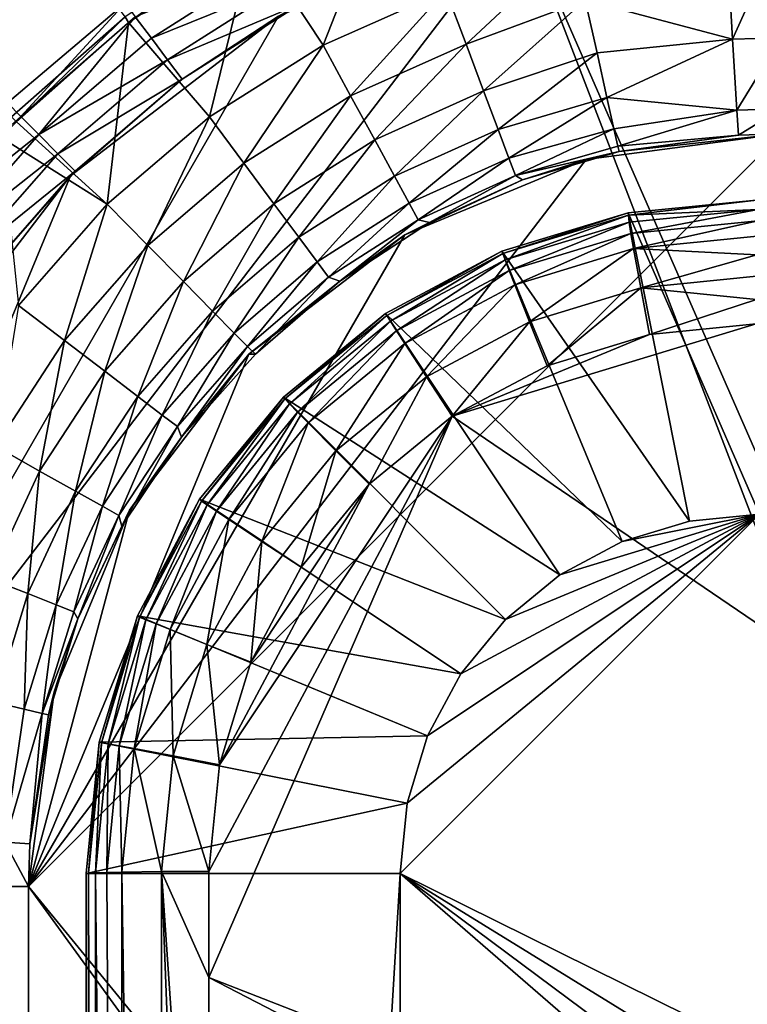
# Model space of a CAD drawing. Header units: metres. Extents: x -901 to 901, y -486 to 401.
# Tile 199 of 256: x -60 to -51, y 29 to 41. Entities that reach past the tile are written whole.
import ezdxf

# ---------------------------------------------------------------- set-up
doc = ezdxf.new("R2010")
doc.units = ezdxf.units.M

msp = doc.modelspace()

# ---------------------------------------------------------------- linework, layer by layer
at = {"layer": 'top0'}
for points in [[(-58.539486, 41.175385, -500.496002), (-191.833008, 223.902557, -495.787354), (-59.888885, 39.988377, -500.496002)], [(-58.540531, 41.33852, -503.495331), (-59.937843, 40.155907, -503.495331), (-196.53624, 223.843063, -498.702637)], [(-55.393288, 42.854744, -500.496796), (-57.018005, 42.097485, -500.497162), (-56.18721, 40.839951, -500.812469)], [(-54.727398, 41.490242, -500.81778), (-55.393288, 42.854744, -500.496796), (-56.18721, 40.839951, -500.812469)], [(-50.746269, 42.786068, -514.125061), (-38.376385, 7.093951, -514.341003), (-53.836647, 42.379215, -514.071106)], [(-53.836647, 42.379215, -514.071106), (-38.886608, 3.495772, -514.332092), (-62.686565, 30.845772, -513.916626)], [(-56.716419, 41.186375, -514.020874), (-53.836647, 42.379215, -514.071106), (-62.686565, 30.845772, -513.916626)], [(-38.376385, 7.093951, -514.341003), (-38.886608, 3.495772, -514.332092), (-53.836647, 42.379215, -514.071106)], [(-58.500591, 41.109989, -500.497314), (-57.075184, 42.141277, -500.496002), (-58.539486, 41.175385, -500.496002)], [(-58.500591, 41.109989, -500.497314), (-57.018005, 42.097485, -500.497162), (-57.075184, 42.141277, -500.496002)], [(-51.394886, 42.176022, -500.821228), (-53.071827, 41.374107, -501.197449), (-51.32188, 40.910358, -501.692505)], [(-51.394886, 42.176022, -500.821228), (-51.32188, 40.910358, -501.692505), (-50.746269, 42.194439, -500.821014)], [(-51.32188, 40.910358, -501.692505), (-50.746269, 40.926769, -501.692139), (-50.746269, 42.194439, -500.821014)], [(-57.018005, 42.097485, -500.497162), (-58.500591, 41.109989, -500.497314), (-57.538776, 39.988106, -500.808441)], [(-56.18721, 40.839951, -500.812469), (-57.018005, 42.097485, -500.497162), (-57.538776, 39.988106, -500.808441)], [(-54.48864, 40.852997, -501.190765), (-53.21859, 42.036907, -500.80188), (-54.727398, 41.490242, -500.81778)], [(-53.071827, 41.374107, -501.197449), (-53.21859, 42.036907, -500.80188), (-54.48864, 40.852997, -501.190765)], [(-58.226128, 40.922977, -503.57489), (-58.421379, 41.177734, -503.497223), (-56.740547, 41.869152, -503.575562)], [(-58.226128, 40.922977, -503.57489), (-56.740547, 41.869152, -503.575562), (-56.587814, 41.588539, -503.79187)], [(-58.035034, 40.665485, -503.791016), (-58.226128, 40.922977, -503.57489), (-56.587814, 41.588539, -503.79187)], [(-56.587814, 41.588539, -503.79187), (-56.449432, 41.335922, -504.492004), (-58.035034, 40.665485, -503.791016)], [(-55.859848, 40.239231, -501.184296), (-54.727398, 41.490242, -500.81778), (-56.18721, 40.839951, -500.812469)], [(-55.859848, 40.239231, -501.184296), (-54.48864, 40.852997, -501.190765), (-54.727398, 41.490242, -500.81778)], [(-59.937843, 40.155907, -503.495331), (-58.540531, 41.33852, -503.495331), (-59.777237, 39.993813, -503.497284)], [(-59.777237, 39.993813, -503.497284), (-58.540531, 41.33852, -503.495331), (-58.421379, 41.177734, -503.497223)], [(-56.449432, 41.335922, -504.492004), (-57.8619, 40.434219, -504.492279), (-58.035034, 40.665485, -503.791016)], [(-56.716419, 41.186375, -514.020874), (-57.8619, 40.434219, -504.492279), (-56.449432, 41.335922, -504.492004)], [(-54.279751, 40.295712, -501.687561), (-53.071827, 41.374107, -501.197449), (-54.48864, 40.852997, -501.190765)], [(-52.932922, 40.747772, -501.753448), (-53.071827, 41.374107, -501.197449), (-54.279751, 40.295712, -501.687561)], [(-53.071827, 41.374107, -501.197449), (-52.932922, 40.747772, -501.753448), (-51.32188, 40.910358, -501.692505)], [(-62.686565, 30.845772, -513.916626), (-59.189335, 39.288837, -513.977661), (-56.716419, 41.186375, -514.020874)], [(-59.83152, 39.929844, -500.497345), (-58.539486, 41.175385, -500.496002), (-59.888885, 39.988377, -500.496002)], [(-59.83152, 39.929844, -500.497345), (-58.500591, 41.109989, -500.497314), (-58.539486, 41.175385, -500.496002)], [(-59.777237, 39.993813, -503.497284), (-58.421379, 41.177734, -503.497223), (-59.563244, 39.778004, -503.574524)], [(-58.421379, 41.177734, -503.497223), (-58.226128, 40.922977, -503.57489), (-59.563244, 39.778004, -503.574524)], [(-56.716419, 41.186375, -514.020874), (-59.189335, 39.288837, -513.977661), (-57.8619, 40.434219, -504.492279)], [(-58.500591, 41.109989, -500.497314), (-59.83152, 39.929844, -500.497345), (-58.753883, 38.951244, -500.80658)], [(-57.538776, 39.988106, -500.808441), (-58.500591, 41.109989, -500.497314), (-58.753883, 38.951244, -500.80658)], [(-59.563244, 39.778004, -503.574524), (-58.226128, 40.922977, -503.57489), (-58.035034, 40.665485, -503.791016)], [(-56.18721, 40.839951, -500.812469), (-57.538776, 39.988106, -500.808441), (-57.129223, 39.436836, -501.179413)], [(-57.129223, 39.436836, -501.179413), (-55.859848, 40.239231, -501.184296), (-56.18721, 40.839951, -500.812469)], [(-54.48864, 40.852997, -501.190765), (-55.859848, 40.239231, -501.184296), (-55.573418, 39.713619, -501.681)], [(-54.279751, 40.295712, -501.687561), (-54.48864, 40.852997, -501.190765), (-55.573418, 39.713619, -501.681)], [(-51.32188, 40.910358, -501.692505), (-52.932922, 40.747772, -501.753448), (-52.815323, 40.218494, -502.407654)], [(-51.32188, 40.910358, -501.692505), (-52.815323, 40.218494, -502.407654), (-51.272408, 40.067234, -502.97821)], [(-51.32188, 40.910358, -501.692505), (-51.272408, 40.067234, -502.97821), (-50.746269, 40.926769, -501.692139)], [(-51.272408, 40.067234, -502.97821), (-50.746269, 40.082375, -502.977753), (-50.746269, 40.926769, -501.692139)], [(-54.10844, 39.838951, -502.2901), (-52.932922, 40.747772, -501.753448), (-54.279751, 40.295712, -501.687561)], [(-52.815323, 40.218494, -502.407654), (-52.932922, 40.747772, -501.753448), (-54.10844, 39.838951, -502.2901)], [(-59.337708, 39.549347, -503.790588), (-59.563244, 39.778004, -503.574524), (-58.035034, 40.665485, -503.791016)], [(-58.035034, 40.665485, -503.791016), (-57.8619, 40.434219, -504.492279), (-59.337708, 39.549347, -503.790588)], [(-57.8619, 40.434219, -504.492279), (-59.134209, 39.343594, -504.492493), (-59.337708, 39.549347, -503.790588)], [(-59.189335, 39.288837, -513.977661), (-59.134209, 39.343594, -504.492493), (-57.8619, 40.434219, -504.492279)], [(-56.770752, 38.954365, -501.676086), (-55.859848, 40.239231, -501.184296), (-57.129223, 39.436836, -501.179413)], [(-55.573418, 39.713619, -501.681), (-55.859848, 40.239231, -501.184296), (-56.770752, 38.954365, -501.676086)], [(-54.279751, 40.295712, -501.687561), (-55.573418, 39.713619, -501.681), (-55.338547, 39.282646, -502.284454)], [(-55.338547, 39.282646, -502.284454), (-54.10844, 39.838951, -502.2901), (-54.279751, 40.295712, -501.687561)], [(-61.13979, 38.775196, -503.495331), (-59.937843, 40.155907, -503.495331), (-59.777237, 39.993813, -503.497284)], [(-53.980938, 39.49931, -502.976166), (-52.815323, 40.218494, -502.407654), (-54.10844, 39.838951, -502.2901)], [(-52.732258, 39.845852, -503.096191), (-52.815323, 40.218494, -502.407654), (-53.980938, 39.49931, -502.976166)], [(-52.815323, 40.218494, -502.407654), (-52.732258, 39.845852, -503.096191), (-51.272408, 40.067234, -502.97821)], [(-51.272408, 40.067234, -502.97821), (-52.732258, 39.845852, -503.096191), (-52.685894, 39.639523, -503.791504)], [(-51.253803, 39.771652, -504.487732), (-51.272408, 40.067234, -502.97821), (-52.685894, 39.639523, -503.791504)], [(-51.272408, 40.067234, -502.97821), (-51.253803, 39.771652, -504.487732), (-50.746269, 40.082375, -502.977753)], [(-51.253803, 39.771652, -504.487732), (-50.746269, 39.786068, -504.487305), (-50.746269, 40.082375, -502.977753)], [(-61.13979, 38.775196, -503.495331), (-59.777237, 39.993813, -503.497284), (-60.979752, 38.653187, -503.497223)], [(-59.777237, 39.993813, -503.497284), (-59.563244, 39.778004, -503.574524), (-60.979752, 38.653187, -503.497223)], [(-58.753883, 38.951244, -500.80658), (-59.83152, 39.929844, -500.497345), (-60.013931, 39.743046, -500.497345)], [(-57.538776, 39.988106, -500.808441), (-58.753883, 38.951244, -500.80658), (-58.270687, 38.461559, -501.177216)], [(-57.538776, 39.988106, -500.808441), (-58.270687, 38.461559, -501.177216), (-57.129223, 39.436836, -501.179413)], [(-59.563244, 39.778004, -503.574524), (-60.725868, 38.456242, -503.574677), (-60.979752, 38.653187, -503.497223)], [(-60.725868, 38.456242, -503.574677), (-59.563244, 39.778004, -503.574524), (-59.337708, 39.549347, -503.790588)], [(-59.686565, 30.845772, -510.968536), (-37.147984, 3.321203, -511.361969), (-50.746269, 39.786068, -511.124603)], [(-50.746269, 39.786068, -511.124603), (-53.060188, 39.481438, -511.084198), (-59.686565, 30.845772, -510.968536)], [(-54.10844, 39.838951, -502.2901), (-55.338547, 39.282646, -502.284454), (-55.163841, 38.962074, -502.972198)], [(-53.980938, 39.49931, -502.976166), (-54.10844, 39.838951, -502.2901), (-55.163841, 38.962074, -502.972198)], [(-53.90247, 39.290676, -503.720642), (-52.732258, 39.845852, -503.096191), (-53.980938, 39.49931, -502.976166)], [(-52.685894, 39.639523, -503.791504), (-52.732258, 39.845852, -503.096191), (-53.90247, 39.290676, -503.720642)], [(-53.060188, 39.481438, -511.084198), (-50.746269, 39.786068, -511.124603), (-52.671135, 39.576397, -504.489716)], [(-52.671135, 39.576397, -504.489716), (-51.253803, 39.771652, -504.487732), (-52.685894, 39.639523, -503.791504)], [(-52.671135, 39.576397, -504.489716), (-50.746269, 39.786068, -511.124603), (-51.253803, 39.771652, -504.487732)], [(-50.746269, 39.786068, -511.124603), (-50.746269, 39.786068, -504.487305), (-51.253803, 39.771652, -504.487732)], [(-58.753883, 38.951244, -500.80658), (-60.013931, 39.743046, -500.497345), (-59.806862, 37.748905, -500.807709)], [(-55.573418, 39.713619, -501.681), (-56.770752, 38.954365, -501.676086), (-56.476746, 38.558693, -502.280212)], [(-55.573418, 39.713619, -501.681), (-56.476746, 38.558693, -502.280212), (-55.338547, 39.282646, -502.284454)], [(-60.470753, 38.261562, -503.790802), (-60.725868, 38.456242, -503.574677), (-59.337708, 39.549347, -503.790588)], [(-59.337708, 39.549347, -503.790588), (-59.134209, 39.343594, -504.492493), (-60.470753, 38.261562, -503.790802)], [(-52.671135, 39.576397, -504.489716), (-52.685894, 39.639523, -503.791504), (-53.90247, 39.290676, -503.720642)], [(-53.90247, 39.290676, -503.720642), (-53.8167, 39.239491, -504.491302), (-52.671135, 39.576397, -504.489716)], [(-53.8167, 39.239491, -504.491302), (-53.060188, 39.481438, -511.084198), (-52.671135, 39.576397, -504.489716)], [(-53.060188, 39.481438, -511.084198), (-55.216419, 38.588295, -511.04657), (-59.686565, 30.845772, -510.968536)], [(-57.129223, 39.436836, -501.179413), (-58.270687, 38.461559, -501.177216), (-57.847679, 38.03297, -501.673889)], [(-57.847679, 38.03297, -501.673889), (-56.770752, 38.954365, -501.676086), (-57.129223, 39.436836, -501.179413)], [(-55.216419, 38.588295, -511.04657), (-53.060188, 39.481438, -511.084198), (-53.8167, 39.239491, -504.491302)], [(-55.056477, 38.765095, -503.718964), (-53.980938, 39.49931, -502.976166), (-55.163841, 38.962074, -502.972198)], [(-55.056477, 38.765095, -503.718964), (-53.90247, 39.290676, -503.720642), (-53.980938, 39.49931, -502.976166)], [(-59.134209, 39.343594, -504.492493), (-60.241295, 38.085556, -504.492523), (-60.470753, 38.261562, -503.790802)], [(-59.134209, 39.343594, -504.492493), (-59.189335, 39.288837, -513.977661), (-60.241295, 38.085556, -504.492523)], [(-61.086872, 36.815922, -513.94458), (-59.189335, 39.288837, -513.977661), (-62.686565, 30.845772, -513.916626)], [(-59.189335, 39.288837, -513.977661), (-61.086872, 36.815922, -513.94458), (-60.241295, 38.085556, -504.492523)], [(-55.338547, 39.282646, -502.284454), (-56.476746, 38.558693, -502.280212), (-56.258007, 38.26437, -502.969208)], [(-55.163841, 38.962074, -502.972198), (-55.338547, 39.282646, -502.284454), (-56.258007, 38.26437, -502.969208)], [(-54.923954, 38.731808, -504.492096), (-55.216419, 38.588295, -511.04657), (-53.8167, 39.239491, -504.491302)], [(-55.056477, 38.765095, -503.718964), (-54.923954, 38.731808, -504.492096), (-53.90247, 39.290676, -503.720642)], [(-54.923954, 38.731808, -504.492096), (-53.8167, 39.239491, -504.491302), (-53.90247, 39.290676, -503.720642)], [(-58.753883, 38.951244, -500.80658), (-59.806862, 37.748905, -500.807709), (-59.260544, 37.331959, -501.178589)], [(-58.753883, 38.951244, -500.80658), (-59.260544, 37.331959, -501.178589), (-58.270687, 38.461559, -501.177216)], [(-57.500675, 37.681499, -502.278351), (-56.770752, 38.954365, -501.676086), (-57.847679, 38.03297, -501.673889)], [(-56.770752, 38.954365, -501.676086), (-57.500675, 37.681499, -502.278351), (-56.476746, 38.558693, -502.280212)], [(-56.123581, 38.083557, -503.717621), (-55.163841, 38.962074, -502.972198), (-56.258007, 38.26437, -502.969208)], [(-56.123581, 38.083557, -503.717621), (-55.056477, 38.765095, -503.718964), (-55.163841, 38.962074, -502.972198)], [(-56.123581, 38.083557, -503.717621), (-55.989639, 38.038395, -504.492706), (-55.056477, 38.765095, -503.718964)], [(-55.989639, 38.038395, -504.492706), (-54.923954, 38.731808, -504.492096), (-55.056477, 38.765095, -503.718964)], [(-55.216419, 38.588295, -511.04657), (-54.923954, 38.731808, -504.492096), (-55.989639, 38.038395, -504.492706)], [(-59.686565, 30.845772, -510.968536), (-55.216419, 38.588295, -511.04657), (-57.068016, 37.167519, -511.014252)], [(-56.476746, 38.558693, -502.280212), (-57.500675, 37.681499, -502.278351), (-57.242462, 37.420101, -502.967957)], [(-56.476746, 38.558693, -502.280212), (-57.242462, 37.420101, -502.967957), (-56.258007, 38.26437, -502.969208)], [(-57.068016, 37.167519, -511.014252), (-55.216419, 38.588295, -511.04657), (-55.989639, 38.038395, -504.492706)], [(-58.270687, 38.461559, -501.177216), (-59.260544, 37.331959, -501.178589), (-58.782337, 36.96706, -501.675354)], [(-58.270687, 38.461559, -501.177216), (-58.782337, 36.96706, -501.675354), (-57.847679, 38.03297, -501.673889)], [(-56.258007, 38.26437, -502.969208), (-57.242462, 37.420101, -502.967957), (-57.083736, 37.259602, -503.717102)], [(-57.083736, 37.259602, -503.717102), (-56.123581, 38.083557, -503.717621), (-56.258007, 38.26437, -502.969208)], [(-57.847679, 38.03297, -501.673889), (-58.782337, 36.96706, -501.675354), (-58.390114, 36.667847, -502.279663)], [(-58.390114, 36.667847, -502.279663), (-57.500675, 37.681499, -502.278351), (-57.847679, 38.03297, -501.673889)], [(-57.083736, 37.259602, -503.717102), (-56.990051, 37.170925, -504.493225), (-56.123581, 38.083557, -503.717621)], [(-57.068016, 37.167519, -511.014252), (-55.989639, 38.038395, -504.492706), (-56.990051, 37.170925, -504.493225)], [(-56.990051, 37.170925, -504.493225), (-55.989639, 38.038395, -504.492706), (-56.123581, 38.083557, -503.717621)], [(-59.806862, 37.748905, -500.807709), (-60.078735, 36.074673, -501.182739), (-59.260544, 37.331959, -501.178589)], [(-58.098305, 36.445328, -502.968994), (-57.500675, 37.681499, -502.278351), (-58.390114, 36.667847, -502.279663)], [(-57.500675, 37.681499, -502.278351), (-58.098305, 36.445328, -502.968994), (-57.242462, 37.420101, -502.967957)], [(-59.260544, 37.331959, -501.178589), (-60.078735, 36.074673, -501.182739), (-59.555836, 35.78154, -501.679565)], [(-59.260544, 37.331959, -501.178589), (-59.555836, 35.78154, -501.679565), (-58.782337, 36.96706, -501.675354)], [(-57.242462, 37.420101, -502.967957), (-58.098305, 36.445328, -502.968994), (-57.918987, 36.308712, -503.717804)], [(-57.242462, 37.420101, -502.967957), (-57.918987, 36.308712, -503.717804), (-57.083736, 37.259602, -503.717102)], [(-57.918987, 36.308712, -503.717804), (-57.870625, 36.182129, -504.493378), (-57.083736, 37.259602, -503.717102)], [(-57.870625, 36.182129, -504.493378), (-56.990051, 37.170925, -504.493225), (-57.083736, 37.259602, -503.717102)], [(-57.068016, 37.167519, -511.014252), (-58.488792, 35.315922, -510.989441), (-59.686565, 30.845772, -510.968536)], [(-58.488792, 35.315922, -510.989441), (-57.068016, 37.167519, -511.014252), (-57.870625, 36.182129, -504.493378)], [(-57.870625, 36.182129, -504.493378), (-57.068016, 37.167519, -511.014252), (-56.990051, 37.170925, -504.493225)], [(-58.782337, 36.96706, -501.675354), (-59.555836, 35.78154, -501.679565), (-59.127155, 35.541039, -502.283356)], [(-58.782337, 36.96706, -501.675354), (-59.127155, 35.541039, -502.283356), (-58.390114, 36.667847, -502.279663)], [(-58.390114, 36.667847, -502.279663), (-59.127155, 35.541039, -502.283356), (-58.808407, 35.361977, -502.97168)], [(-58.808407, 35.361977, -502.97168), (-58.098305, 36.445328, -502.968994), (-58.390114, 36.667847, -502.279663)], [(-58.098305, 36.445328, -502.968994), (-58.808407, 35.361977, -502.97168), (-58.612728, 35.25174, -503.719086)], [(-58.098305, 36.445328, -502.968994), (-58.612728, 35.25174, -503.719086), (-57.918987, 36.308712, -503.717804)], [(-58.612728, 35.25174, -503.719086), (-58.577736, 35.125675, -504.492859), (-57.918987, 36.308712, -503.717804)], [(-58.577736, 35.125675, -504.492859), (-57.870625, 36.182129, -504.493378), (-57.918987, 36.308712, -503.717804)], [(-58.577736, 35.125675, -504.492859), (-58.488792, 35.315922, -510.989441), (-57.870625, 36.182129, -504.493378)], [(-60.078735, 36.074673, -501.182739), (-60.151726, 34.501732, -501.685944), (-59.555836, 35.78154, -501.679565)], [(-60.151726, 34.501732, -501.685944), (-59.69632, 34.324642, -502.288818), (-59.555836, 35.78154, -501.679565)], [(-59.555836, 35.78154, -501.679565), (-59.69632, 34.324642, -502.288818), (-59.127155, 35.541039, -502.283356)], [(-59.69632, 34.324642, -502.288818), (-59.357925, 34.192322, -502.975403), (-59.127155, 35.541039, -502.283356)], [(-59.127155, 35.541039, -502.283356), (-59.357925, 34.192322, -502.975403), (-58.808407, 35.361977, -502.97168)], [(-59.357925, 34.192322, -502.975403), (-59.150402, 34.110184, -503.720551), (-58.808407, 35.361977, -502.97168)], [(-58.808407, 35.361977, -502.97168), (-59.150402, 34.110184, -503.720551), (-58.612728, 35.25174, -503.719086)], [(-58.488792, 35.315922, -510.989441), (-59.381935, 33.159691, -510.973877), (-59.686565, 30.845772, -510.968536)], [(-59.381935, 33.159691, -510.973877), (-58.488792, 35.315922, -510.989441), (-59.099506, 34.025108, -504.491669)], [(-59.150402, 34.110184, -503.720551), (-59.099506, 34.025108, -504.491669), (-58.612728, 35.25174, -503.719086)], [(-58.488792, 35.315922, -510.989441), (-58.577736, 35.125675, -504.492859), (-59.099506, 34.025108, -504.491669)], [(-58.612728, 35.25174, -503.719086), (-59.099506, 34.025108, -504.491669), (-58.577736, 35.125675, -504.492859)], [(-60.151726, 34.501732, -501.685944), (-60.089436, 33.03619, -502.296417), (-59.69632, 34.324642, -502.288818)], [(-60.089436, 33.03619, -502.296417), (-59.739006, 32.953449, -502.980713), (-59.69632, 34.324642, -502.288818)], [(-59.69632, 34.324642, -502.288818), (-59.739006, 32.953449, -502.980713), (-59.357925, 34.192322, -502.975403)], [(-59.739006, 32.953449, -502.980713), (-59.523315, 32.902206, -503.722534), (-59.357925, 34.192322, -502.975403)], [(-59.357925, 34.192322, -502.975403), (-59.523315, 32.902206, -503.722534), (-59.150402, 34.110184, -503.720551)], [(-59.523315, 32.902206, -503.722534), (-59.099506, 34.025108, -504.491669), (-59.150402, 34.110184, -503.720551)], [(-59.523315, 32.902206, -503.722534), (-59.451004, 32.884521, -504.490143), (-59.099506, 34.025108, -504.491669)], [(-59.381935, 33.159691, -510.973877), (-59.099506, 34.025108, -504.491669), (-59.451004, 32.884521, -504.490143)], [(-59.686565, 30.845772, -510.968536), (-59.381935, 33.159691, -510.973877), (-59.67215, 31.353306, -504.487732)], [(-59.67215, 31.353306, -504.487732), (-59.381935, 33.159691, -510.973877), (-59.451004, 32.884521, -504.490143)], [(-59.967731, 31.37191, -502.97821), (-59.739006, 32.953449, -502.980713), (-60.089436, 33.03619, -502.296417)], [(-59.739006, 32.953449, -502.980713), (-59.967731, 31.37191, -502.97821), (-59.523315, 32.902206, -503.722534)], [(-59.967731, 31.37191, -502.97821), (-59.67215, 31.353306, -504.487732), (-59.523315, 32.902206, -503.722534)], [(-59.523315, 32.902206, -503.722534), (-59.67215, 31.353306, -504.487732), (-59.451004, 32.884521, -504.490143)], [(-59.967731, 31.37191, -502.97821), (-59.982872, 30.845772, -502.977753), (-59.686565, 30.845772, -504.487305)], [(-59.67215, 31.353306, -504.487732), (-59.967731, 31.37191, -502.97821), (-59.686565, 30.845772, -504.487305)], [(-59.686565, 30.845772, -504.487305), (-59.686565, 30.845772, -510.968536), (-59.67215, 31.353306, -504.487732)], [(-38.886608, 3.495772, -514.332092), (-39.047077, 0, -514.329285), (-62.686565, 30.845772, -513.916626)], [(-62.686565, 30.845772, -513.916626), (-39.047077, 0, -514.329285), (-62.686565, -30.845772, -513.916626)], [(-59.982716, 0.734328, -502.977814), (-59.686565, 0.734328, -504.487305), (-59.982872, 30.845772, -502.977753)], [(-59.686565, 0.734328, -504.487305), (-59.686565, 30.845772, -504.487305), (-59.982872, 30.845772, -502.977753)], [(-59.686565, 30.845772, -504.487305), (-59.686565, 0.734328, -504.487305), (-59.686565, 30.845772, -510.968536)], [(-59.686565, 0.734328, -504.487305), (-59.686565, -0.734328, -504.487305), (-59.686565, 30.845772, -510.968536)], [(-59.686565, 30.845772, -510.968536), (-59.686565, -0.734328, -504.487305), (-59.686565, -30.845772, -510.968536)], [(-59.686565, -30.845772, -510.968536), (-37.297661, 0, -511.359344), (-59.686565, 30.845772, -510.968536)], [(-37.297661, 0, -511.359344), (-37.147984, 3.321203, -511.361969), (-59.686565, 30.845772, -510.968536)]]:
    msp.add_3dface(points, dxfattribs=at)
at = {"layer": 'top0123457'}
for points in [[(-51.002541, 39.001259, -503.348846), (-51.002541, 35.269207, -504.348846), (-52.563263, 38.847538, -503.348846)], [(-51.002541, 39.001259, -503.348846), (-52.563263, 38.847538, -503.348846), (-52.562763, 38.847637, -503.011566)], [(-51.002541, 39.001259, -502.981232), (-51.002541, 39.001259, -503.348846), (-52.562763, 38.847637, -503.011566)], [(-51.002541, 39.001259, -502.981232), (-52.562763, 38.847637, -503.011566), (-52.560333, 38.819408, -502.723572)], [(-51.017025, 38.889755, -502.413879), (-51.002541, 39.001259, -502.981232), (-52.560333, 38.819408, -502.723572)], [(-52.562763, 38.847637, -503.011566), (-52.563263, 38.847538, -503.348846), (-54.064007, 38.392292, -503.348846)], [(-52.562763, 38.847637, -503.011566), (-54.064007, 38.392292, -503.348846), (-54.063366, 38.392559, -503.036896)], [(-52.563263, 38.847538, -503.348846), (-51.835175, 35.187199, -504.348846), (-54.064007, 38.392292, -503.348846)], [(-52.562763, 38.847637, -503.011566), (-54.063366, 38.392559, -503.036896), (-54.051453, 38.367149, -502.749359)], [(-52.560333, 38.819408, -502.723572), (-52.562763, 38.847637, -503.011566), (-54.051453, 38.367149, -502.749359)], [(-51.002541, 35.269207, -504.348846), (-51.835175, 35.187199, -504.348846), (-52.563263, 38.847538, -503.348846)], [(-51.017025, 38.889755, -502.413879), (-52.560333, 38.819408, -502.723572), (-52.550117, 38.736835, -502.445282)], [(-52.529247, 38.603291, -502.188629), (-51.017025, 38.889755, -502.413879), (-52.550117, 38.736835, -502.445282)], [(-51.023586, 38.754295, -502.156921), (-51.017025, 38.889755, -502.413879), (-52.529247, 38.603291, -502.188629)], [(-52.560333, 38.819408, -502.723572), (-54.051453, 38.367149, -502.749359), (-54.023983, 38.289047, -502.471466)], [(-52.550117, 38.736835, -502.445282), (-52.560333, 38.819408, -502.723572), (-54.023983, 38.289047, -502.471466)], [(-54.023983, 38.289047, -502.471466), (-53.976387, 38.163086, -502.215118), (-52.550117, 38.736835, -502.445282)], [(-53.976387, 38.163086, -502.215118), (-52.529247, 38.603291, -502.188629), (-52.550117, 38.736835, -502.445282)], [(-52.4986, 38.424175, -501.962921), (-51.023586, 38.754295, -502.156921), (-52.529247, 38.603291, -502.188629)], [(-52.4986, 38.424175, -501.962921), (-51.029358, 38.571823, -501.930908), (-51.023586, 38.754295, -502.156921)], [(-53.976387, 38.163086, -502.215118), (-53.910599, 37.99435, -501.989563), (-52.529247, 38.603291, -502.188629)], [(-53.910599, 37.99435, -501.989563), (-52.4986, 38.424175, -501.962921), (-52.529247, 38.603291, -502.188629)], [(-51.034122, 38.349182, -501.744263), (-51.029358, 38.571823, -501.930908), (-52.4986, 38.424175, -501.962921)], [(-54.064007, 38.392292, -503.348846), (-55.447102, 37.653015, -503.348846), (-54.063366, 38.392559, -503.036896)], [(-54.063366, 38.392559, -503.036896), (-55.447102, 37.653015, -503.348846), (-55.446575, 37.653366, -503.056335)], [(-54.064007, 38.392292, -503.348846), (-52.635815, 34.944328, -504.348846), (-55.447102, 37.653015, -503.348846)], [(-54.063366, 38.392559, -503.036896), (-55.446575, 37.653366, -503.056335), (-55.429844, 37.630009, -502.769592)], [(-54.051453, 38.367149, -502.749359), (-54.063366, 38.392559, -503.036896), (-55.429844, 37.630009, -502.769592)], [(-54.051453, 38.367149, -502.749359), (-55.429844, 37.630009, -502.769592), (-55.386829, 37.55983, -502.492371)], [(-54.023983, 38.289047, -502.471466), (-54.051453, 38.367149, -502.749359), (-55.386829, 37.55983, -502.492371)], [(-51.835175, 35.187199, -504.348846), (-52.635815, 34.944328, -504.348846), (-54.064007, 38.392292, -503.348846)], [(-53.910599, 37.99435, -501.989563), (-53.734501, 37.554195, -501.66217), (-52.4986, 38.424175, -501.962921)], [(-53.734501, 37.554195, -501.66217), (-52.412704, 37.956566, -501.635773), (-52.4986, 38.424175, -501.962921)], [(-52.412704, 37.956566, -501.635773), (-51.034122, 38.349182, -501.744263), (-52.4986, 38.424175, -501.962921)], [(-55.386829, 37.55983, -502.492371), (-55.314995, 37.446793, -502.236511), (-54.023983, 38.289047, -502.471466)], [(-55.314995, 37.446793, -502.236511), (-53.976387, 38.163086, -502.215118), (-54.023983, 38.289047, -502.471466)], [(-51.037701, 38.09473, -501.604065), (-51.034122, 38.349182, -501.744263), (-52.412704, 37.956566, -501.635773)], [(-55.314995, 37.446793, -502.236511), (-55.217236, 37.295429, -502.01123), (-53.976387, 38.163086, -502.215118)], [(-55.217236, 37.295429, -502.01123), (-53.910599, 37.99435, -501.989563), (-53.976387, 38.163086, -502.215118)], [(-51.039963, 37.818008, -501.515533), (-51.037701, 38.09473, -501.604065), (-52.412704, 37.956566, -501.635773)], [(-55.217236, 37.295429, -502.01123), (-54.958752, 36.900608, -501.683411), (-53.910599, 37.99435, -501.989563)], [(-54.958752, 36.900608, -501.683411), (-53.734501, 37.554195, -501.66217), (-53.910599, 37.99435, -501.989563)], [(-52.412704, 37.956566, -501.635773), (-53.734501, 37.554195, -501.66217), (-53.526085, 37.031685, -501.537689)], [(-52.30769, 37.402714, -501.512329), (-52.412704, 37.956566, -501.635773), (-53.526085, 37.031685, -501.537689)], [(-51.039963, 37.818008, -501.515533), (-52.412704, 37.956566, -501.635773), (-52.30769, 37.402714, -501.512329)], [(-51.040817, 37.529404, -501.481964), (-51.039963, 37.818008, -501.515533), (-52.30769, 37.402714, -501.512329)], [(-55.447102, 37.653015, -503.348846), (-56.659393, 36.658112, -503.348846), (-55.446575, 37.653366, -503.056335)], [(-55.446575, 37.653366, -503.056335), (-56.659393, 36.658112, -503.348846), (-56.6591, 36.658401, -503.069031)], [(-55.447102, 37.653015, -503.348846), (-53.373684, 34.549927, -504.348846), (-56.659393, 36.658112, -503.348846)], [(-55.446575, 37.653366, -503.056335), (-56.6591, 36.658401, -503.069031), (-56.641254, 36.637032, -502.782898)], [(-55.429844, 37.630009, -502.769592), (-55.446575, 37.653366, -503.056335), (-56.641254, 36.637032, -502.782898)], [(-55.429844, 37.630009, -502.769592), (-56.641254, 36.637032, -502.782898), (-56.584751, 36.577766, -502.506226)], [(-55.386829, 37.55983, -502.492371), (-55.429844, 37.630009, -502.769592), (-56.584751, 36.577766, -502.506226)], [(-56.584751, 36.577766, -502.506226), (-56.491756, 36.482216, -502.250732), (-55.386829, 37.55983, -502.492371)], [(-56.491756, 36.482216, -502.250732), (-55.314995, 37.446793, -502.236511), (-55.386829, 37.55983, -502.492371)], [(-52.635815, 34.944328, -504.348846), (-53.373684, 34.549927, -504.348846), (-55.447102, 37.653015, -503.348846)], [(-53.734501, 37.554195, -501.66217), (-54.958752, 36.900608, -501.683411), (-54.652195, 36.431499, -501.557129)], [(-53.526085, 37.031685, -501.537689), (-53.734501, 37.554195, -501.66217), (-54.652195, 36.431499, -501.557129)], [(-56.491756, 36.482216, -502.250732), (-56.365993, 36.354198, -502.025635), (-55.314995, 37.446793, -502.236511)], [(-56.365993, 36.354198, -502.025635), (-55.217236, 37.295429, -502.01123), (-55.314995, 37.446793, -502.236511)], [(-54.652195, 36.431499, -501.557129), (-27.732025, 18.130037, -500.752808), (-51.040817, 37.529404, -501.481964)], [(-51.040817, 37.529404, -501.481964), (-52.30769, 37.402714, -501.512329), (-54.652195, 36.431499, -501.557129)], [(-52.30769, 37.402714, -501.512329), (-53.526085, 37.031685, -501.537689), (-54.652195, 36.431499, -501.557129)], [(-56.365993, 36.354198, -502.025635), (-56.035126, 36.020039, -501.69754), (-55.217236, 37.295429, -502.01123)], [(-56.035126, 36.020039, -501.69754), (-54.958752, 36.900608, -501.683411), (-55.217236, 37.295429, -502.01123)], [(-54.958752, 36.900608, -501.683411), (-56.035126, 36.020039, -501.69754), (-55.640224, 35.624378, -501.569855)], [(-54.652195, 36.431499, -501.557129), (-54.958752, 36.900608, -501.683411), (-55.640224, 35.624378, -501.569855)], [(-56.659393, 36.658112, -503.348846), (-54.020435, 34.019154, -504.348846), (-57.654297, 35.44582, -503.348846)], [(-56.659393, 36.658112, -503.348846), (-57.654297, 35.44582, -503.348846), (-57.654228, 35.445923, -503.07428)], [(-56.659393, 36.658112, -503.348846), (-57.654228, 35.445923, -503.07428), (-56.6591, 36.658401, -503.069031)], [(-56.6591, 36.658401, -503.069031), (-57.654228, 35.445923, -503.07428), (-57.633858, 35.424877, -502.788055)], [(-56.641254, 36.637032, -502.782898), (-56.6591, 36.658401, -503.069031), (-57.633858, 35.424877, -502.788055)], [(-56.641254, 36.637032, -502.782898), (-57.633858, 35.424877, -502.788055), (-57.566002, 35.379028, -502.511322)], [(-56.584751, 36.577766, -502.506226), (-56.641254, 36.637032, -502.782898), (-57.566002, 35.379028, -502.511322)], [(-53.373684, 34.549927, -504.348846), (-54.020435, 34.019154, -504.348846), (-56.659393, 36.658112, -503.348846)], [(-57.566002, 35.379028, -502.511322), (-57.455273, 35.304684, -502.255798), (-56.584751, 36.577766, -502.506226)], [(-57.455273, 35.304684, -502.255798), (-56.491756, 36.482216, -502.250732), (-56.584751, 36.577766, -502.506226)], [(-57.545696, 31.024525, -501.547089), (-57.545746, 29.765585, -501.527954), (-54.652195, 36.431499, -501.557129)], [(-57.545746, 29.765585, -501.527954), (-27.732025, 18.130037, -500.752808), (-54.652195, 36.431499, -501.557129)], [(-57.545696, 31.024525, -501.547089), (-54.652195, 36.431499, -501.557129), (-57.418556, 32.292343, -501.563538)], [(-57.455273, 35.304684, -502.255798), (-57.306103, 35.204815, -502.030701), (-56.491756, 36.482216, -502.250732)], [(-54.652195, 36.431499, -501.557129), (-55.640224, 35.624378, -501.569855), (-57.418556, 32.292343, -501.563538)], [(-57.306103, 35.204815, -502.030701), (-56.365993, 36.354198, -502.025635), (-56.491756, 36.482216, -502.250732)], [(-57.306103, 35.204815, -502.030701), (-56.914948, 34.943546, -501.702637), (-56.365993, 36.354198, -502.025635)], [(-56.914948, 34.943546, -501.702637), (-56.035126, 36.020039, -501.69754), (-56.365993, 36.354198, -502.025635)], [(-56.035126, 36.020039, -501.69754), (-56.914948, 34.943546, -501.702637), (-56.447361, 34.637451, -501.575134)], [(-55.640224, 35.624378, -501.569855), (-56.035126, 36.020039, -501.69754), (-56.447361, 34.637451, -501.575134)], [(-57.418556, 32.292343, -501.563538), (-55.640224, 35.624378, -501.569855), (-57.047066, 33.511745, -501.572968)], [(-55.640224, 35.624378, -501.569855), (-56.447361, 34.637451, -501.575134), (-57.047066, 33.511745, -501.572968)], [(-57.654228, 35.445923, -503.07428), (-58.393578, 34.062725, -503.348846), (-58.393623, 34.062614, -503.072083)], [(-57.654228, 35.445923, -503.07428), (-58.393623, 34.062614, -503.072083), (-58.370552, 34.045509, -502.785553)], [(-57.654297, 35.44582, -503.348846), (-58.393578, 34.062725, -503.348846), (-57.654228, 35.445923, -503.07428)], [(-57.654297, 35.44582, -503.348846), (-54.551208, 33.372402, -504.348846), (-58.393578, 34.062725, -503.348846)], [(-57.633858, 35.424877, -502.788055), (-57.654228, 35.445923, -503.07428), (-58.370552, 34.045509, -502.785553)], [(-54.020435, 34.019154, -504.348846), (-54.551208, 33.372402, -504.348846), (-57.654297, 35.44582, -503.348846)], [(-57.633858, 35.424877, -502.788055), (-58.370552, 34.045509, -502.785553), (-58.294216, 34.015186, -502.508514)], [(-57.566002, 35.379028, -502.511322), (-57.633858, 35.424877, -502.788055), (-58.294216, 34.015186, -502.508514)], [(-58.294216, 34.015186, -502.508514), (-58.170238, 33.965118, -502.252808), (-57.566002, 35.379028, -502.511322)], [(-58.170238, 33.965118, -502.252808), (-57.455273, 35.304684, -502.255798), (-57.566002, 35.379028, -502.511322)], [(-58.170238, 33.965118, -502.252808), (-58.003582, 33.897308, -502.027588), (-57.455273, 35.304684, -502.255798)], [(-58.003582, 33.897308, -502.027588), (-57.306103, 35.204815, -502.030701), (-57.455273, 35.304684, -502.255798)], [(-55.18848, 31.833893, -504.348846), (-51.002541, 35.269207, -504.348846), (-55.270489, 31.001257, -504.348846)], [(-51.002541, 35.269207, -504.348846), (-15.778372, 11.46307, -504.348846), (-55.270489, 31.001257, -504.348846)], [(-55.18848, 31.833893, -504.348846), (-54.94561, 32.634529, -504.348846), (-51.002541, 35.269207, -504.348846)], [(-54.94561, 32.634529, -504.348846), (-54.551208, 33.372402, -504.348846), (-51.002541, 35.269207, -504.348846)], [(-51.002541, 35.269207, -504.348846), (-54.551208, 33.372402, -504.348846), (-54.020435, 34.019154, -504.348846)], [(-54.020435, 34.019154, -504.348846), (-53.373684, 34.549927, -504.348846), (-51.002541, 35.269207, -504.348846)], [(-53.373684, 34.549927, -504.348846), (-52.635815, 34.944328, -504.348846), (-51.002541, 35.269207, -504.348846)], [(-51.002541, 35.269207, -504.348846), (-52.635815, 34.944328, -504.348846), (-51.835175, 35.187199, -504.348846)], [(-58.003582, 33.897308, -502.027588), (-57.56741, 33.718739, -501.699738), (-57.306103, 35.204815, -502.030701)], [(-57.56741, 33.718739, -501.699738), (-56.914948, 34.943546, -501.702637), (-57.306103, 35.204815, -502.030701)], [(-56.914948, 34.943546, -501.702637), (-57.56741, 33.718739, -501.699738), (-57.047066, 33.511745, -501.572968)], [(-56.447361, 34.637451, -501.575134), (-56.914948, 34.943546, -501.702637), (-57.047066, 33.511745, -501.572968)], [(-58.393623, 34.062614, -503.072083), (-58.848824, 32.561981, -503.348846), (-58.848862, 32.561783, -503.062683)], [(-58.393623, 34.062614, -503.072083), (-58.848862, 32.561783, -503.062683), (-58.82193, 32.554306, -502.776062)], [(-58.393578, 34.062725, -503.348846), (-54.94561, 32.634529, -504.348846), (-58.848824, 32.561981, -503.348846)], [(-58.393578, 34.062725, -503.348846), (-58.848824, 32.561981, -503.348846), (-58.393623, 34.062614, -503.072083)], [(-58.370552, 34.045509, -502.785553), (-58.393623, 34.062614, -503.072083), (-58.82193, 32.554306, -502.776062)], [(-58.370552, 34.045509, -502.785553), (-58.82193, 32.554306, -502.776062), (-58.740776, 32.541142, -502.498993)], [(-58.294216, 34.015186, -502.508514), (-58.370552, 34.045509, -502.785553), (-58.740776, 32.541142, -502.498993)], [(-54.551208, 33.372402, -504.348846), (-54.94561, 32.634529, -504.348846), (-58.393578, 34.062725, -503.348846)], [(-58.740776, 32.541142, -502.498993), (-58.609062, 32.517685, -502.243225), (-58.294216, 34.015186, -502.508514)], [(-58.609062, 32.517685, -502.243225), (-58.170238, 33.965118, -502.252808), (-58.294216, 34.015186, -502.508514)], [(-58.609062, 32.517685, -502.243225), (-58.432064, 32.48489, -502.018005), (-58.170238, 33.965118, -502.252808)], [(-58.432064, 32.48489, -502.018005), (-58.003582, 33.897308, -502.027588), (-58.170238, 33.965118, -502.252808)], [(-58.432064, 32.48489, -502.018005), (-57.968971, 32.396275, -501.690155), (-58.003582, 33.897308, -502.027588)], [(-57.968971, 32.396275, -501.690155), (-57.56741, 33.718739, -501.699738), (-58.003582, 33.897308, -502.027588)], [(-57.56741, 33.718739, -501.699738), (-57.968971, 32.396275, -501.690155), (-57.418556, 32.292343, -501.563538)], [(-57.047066, 33.511745, -501.572968), (-57.56741, 33.718739, -501.699738), (-57.418556, 32.292343, -501.563538)], [(-54.94561, 32.634529, -504.348846), (-55.18848, 31.833893, -504.348846), (-58.848824, 32.561981, -503.348846)], [(-58.848824, 32.561981, -503.348846), (-55.18848, 31.833893, -504.348846), (-59.002541, 31.001257, -503.348846)], [(-58.848824, 32.561981, -503.348846), (-59.002541, 31.001257, -503.348846), (-58.848862, 32.561783, -503.062683)], [(-58.848862, 32.561783, -503.062683), (-59.002541, 31.001257, -503.348846), (-59.002541, 31.001257, -503.046295)], [(-58.848862, 32.561783, -503.062683), (-59.002541, 31.001257, -503.046295), (-58.974762, 31.005716, -502.759003)], [(-58.82193, 32.554306, -502.776062), (-58.848862, 32.561783, -503.062683), (-58.974762, 31.005716, -502.759003)], [(-58.82193, 32.554306, -502.776062), (-58.974762, 31.005716, -502.759003), (-58.892452, 31.01001, -502.48233)], [(-58.740776, 32.541142, -502.498993), (-58.82193, 32.554306, -502.776062), (-58.892452, 31.01001, -502.48233)], [(-58.892452, 31.01001, -502.48233), (-58.758663, 31.013979, -502.226563), (-58.740776, 32.541142, -502.498993)], [(-58.758663, 31.013979, -502.226563), (-58.609062, 32.517685, -502.243225), (-58.740776, 32.541142, -502.498993)], [(-58.758663, 31.013979, -502.226563), (-58.57835, 31.017479, -502.001129), (-58.609062, 32.517685, -502.243225)], [(-58.57835, 31.017479, -502.001129), (-58.432064, 32.48489, -502.018005), (-58.609062, 32.517685, -502.243225)], [(-58.57835, 31.017479, -502.001129), (-58.106339, 31.022566, -501.67337), (-58.432064, 32.48489, -502.018005)], [(-58.106339, 31.022566, -501.67337), (-57.968971, 32.396275, -501.690155), (-58.432064, 32.48489, -502.018005)], [(-57.968971, 32.396275, -501.690155), (-58.106339, 31.022566, -501.67337), (-57.545696, 31.024525, -501.547089)], [(-57.418556, 32.292343, -501.563538), (-57.968971, 32.396275, -501.690155), (-57.545696, 31.024525, -501.547089)], [(-55.18848, 31.833893, -504.348846), (-55.270489, 31.001257, -504.348846), (-59.002541, 31.001257, -503.348846)], [(-58.892525, 0.001494, -502.241882), (-58.974762, 31.005716, -502.759003), (-59.002541, 31.001257, -503.046295)], [(-55.270489, -30.998743, -504.348846), (-59.002541, -30.998743, -503.348846), (-55.270489, 31.001257, -504.348846)], [(-59.002541, -30.998743, -503.348846), (-59.002541, 31.001257, -503.348846), (-55.270489, 31.001257, -504.348846)], [(-59.002541, 31.001257, -503.348846), (-59.002541, -30.998743, -503.348846), (-59.002541, 31.001257, -503.046295)], [(-59.002541, -30.998743, -503.348846), (-59.002541, -30.998743, -503.046295), (-59.002541, 31.001257, -503.046295)], [(-59.002541, 31.001257, -503.046295), (-59.002541, -30.998743, -503.046295), (-59.002541, 0.001257, -502.805756)], [(-59.002541, 31.001257, -503.046295), (-59.002541, 0.001257, -502.805756), (-58.892525, 0.001494, -502.241882)], [(-58.892452, 31.01001, -502.48233), (-58.974762, 31.005716, -502.759003), (-58.892525, 0.001494, -502.241882)], [(-58.578609, 0.00115, -501.760742), (-58.892452, 31.01001, -502.48233), (-58.892525, 0.001494, -502.241882)], [(-58.578609, 0.00115, -501.760742), (-58.758663, 31.013979, -502.226563), (-58.892452, 31.01001, -502.48233)], [(-58.57835, 31.017479, -502.001129), (-58.758663, 31.013979, -502.226563), (-58.578609, 0.00115, -501.760742)], [(-58.106846, 0.000917, -501.432861), (-58.57835, 31.017479, -502.001129), (-58.578609, 0.00115, -501.760742)], [(-58.106846, 0.000917, -501.432861), (-58.106339, 31.022566, -501.67337), (-58.57835, 31.017479, -502.001129)], [(-57.545433, 16.476755, -501.374268), (-58.106339, 31.022566, -501.67337), (-58.106846, 0.000917, -501.432861)], [(-58.106339, 31.022566, -501.67337), (-57.545746, 29.765585, -501.527954), (-57.545696, 31.024525, -501.547089)], [(-57.545433, 16.476755, -501.374268), (-57.545811, 22.796827, -501.43634), (-58.106339, 31.022566, -501.67337)], [(-57.545811, 22.796827, -501.43634), (-57.545746, 29.765585, -501.527954), (-58.106339, 31.022566, -501.67337)], [(-17.816677, 7.932621, -504.348846), (-19.076418, 4.055535, -504.348846), (-55.270489, 31.001257, -504.348846)], [(-19.076418, 4.055535, -504.348846), (-19.502541, 0.001257, -504.348846), (-55.270489, 31.001257, -504.348846)], [(-55.270489, 31.001257, -504.348846), (-19.502541, 0.001257, -504.348846), (-55.270489, -30.998743, -504.348846)], [(-55.270489, 31.001257, -504.348846), (-15.778372, 11.46307, -504.348846), (-17.816677, 7.932621, -504.348846)], [(-57.545746, 29.765585, -501.527954), (-57.545811, 22.796827, -501.43634), (-29.431189, 15.217422, -500.752808)], [(-27.732025, 18.130037, -500.752808), (-57.545746, 29.765585, -501.527954), (-29.431189, 15.217422, -500.752808)]]:
    msp.add_3dface(points, dxfattribs=at)

doc.saveas('drawing.dxf')
